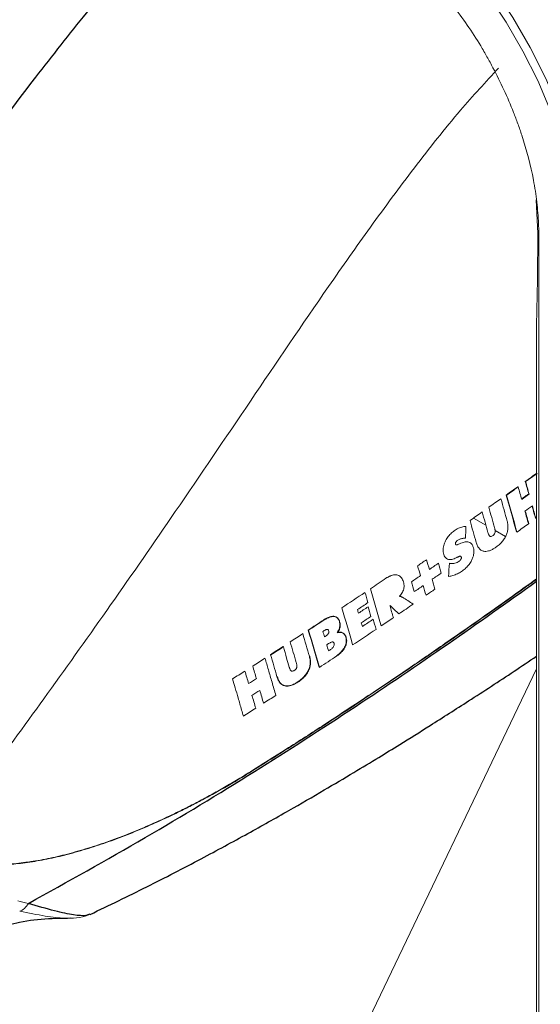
# Paper-space layout '_Isometric' of a CAD drawing. Header units: millimetres. Extents: x -1342 to 1339, y -551 to 2740.
# Tile 7 of 90: x -915 to -859, y 892 to 997. Entities that reach past the tile are written whole.
import ezdxf

# ---------------------------------------------------------------- set-up
doc = ezdxf.new("R2010")
doc.units = ezdxf.units.MM

psp = doc.layouts.new('_Isometric')

# ---------------------------------------------------------------- linework, layer by layer
at = {"color": 144, "linetype": 'Continuous', "lineweight": 18}
for p, q in [((-859.27, 948.57), (-859.26, 948.54)), ((-861.3, 947.13), (-861.28, 947.09)), ((-866.04, 943.78), (-864.71, 943.02)), ((-859.41, 943.75), (-859.39, 943.76)), ((-863.73, 942.45), (-862.61, 941.81)), ((-886.36, 930.05), (-886.33, 930.03)), ((-887.72, 929.17), (-887.68, 929.15)), ((-883.56, 929), (-883.53, 928.98)), ((-859.3, 927.67), (-898.43, 845.82)), ((-887.03, 926.82), (-886.99, 926.8)), ((-886.45, 925.95), (-886.42, 925.93)), ((-909.12, 901.04), (-909.39, 901.02))]:
    psp.add_line(p, q, dxfattribs=at)
at = {"color": 7, "linetype": 'Continuous', "lineweight": 25}
psp.add_line((-907.01, 901.46), (-907.05, 901.44), dxfattribs=at)
at = {"color": 144, "linetype": 'Continuous', "lineweight": 18, "flags": 128}
for points in [[(-878.31, 1014.24), (-876, 1012.75), (-873.41, 1010.78), (-870.87, 1008.53), (-868.42, 1006.03), (-866.08, 1003.3), (-863.88, 1000.38), (-861.83, 997.29), (-859.98, 994.07), (-858.32, 990.76), (-856.89, 987.39), (-855.7, 984), (-854.76, 980.62), (-854.08, 977.3), (-853.67, 974.07), (-853.53, 971.3)], [(-854.58, 971.56), (-854.71, 974.54), (-855.1, 977.64), (-855.76, 980.83), (-856.66, 984.06), (-857.8, 987.31), (-859.17, 990.54), (-860.76, 993.71), (-862.54, 996.8), (-864.49, 999.75), (-866.6, 1002.56), (-868.85, 1005.17), (-871.2, 1007.57), (-873.63, 1009.72), (-876.11, 1011.61), (-878.63, 1013.22)], [(-859.34, 977.8), (-859.16, 974.21), (-859.21, 969.27), (-859.3, 964.35), (-859.3, 949.47), (-859.3, 874.84), (-859.3, 831.69), (-859.3, 831.69), (-859.3, 831.69)], [(-873.93, 935.44), (-873.93, 935.42), (-873.92, 935.41)], [(-874.96, 934.4), (-874.95, 934.41), (-874.94, 934.42)], [(-880.57, 931.54), (-880.57, 931.52), (-880.56, 931.51)]]:
    psp.add_lwpolyline(points, dxfattribs=at)
at = {"color": 7, "linetype": 'Continuous', "lineweight": 25, "flags": 128}
psp.add_lwpolyline([(-913.59, 902.58), (-913.58, 902.59), (-913.58, 902.59)], dxfattribs=at)
at = {"color": 144, "linetype": 'Continuous', "lineweight": 18}
for points, knots in [([(-905.5, 832.75), (-900.48, 829.86), (-892.97, 825.52), (-884.19, 820.45), (-880.28, 818.19), (-878.87, 817.38), (-878.55, 817.2), (-878.4, 817.11), (-877.93, 816.84), (-877.61, 816.68), (-876.67, 816.2), (-876.05, 815.92), (-874.19, 815.2), (-872.99, 814.88), (-871.24, 814.63), (-870.66, 814.59), (-869.81, 814.58), (-869.53, 814.58), (-868.99, 814.62), (-868.72, 814.65), (-867.39, 814.83), (-866.4, 815.13), (-865.25, 815.69), (-865.03, 815.81), (-864.59, 816.08), (-864.37, 816.22), (-863.75, 816.67), (-863.35, 817), (-862.25, 818.1), (-861.61, 818.96), (-860.79, 820.45), (-860.54, 820.98), (-860.11, 822.09), (-859.92, 822.67), (-859.44, 824.47), (-859.23, 825.77), (-859.1, 827.51), (-859.08, 827.86), (-859.06, 828.58), (-859.06, 828.94), (-859.06, 830.03), (-859.06, 853.99), (-859.06, 901.2), (-859.06, 948.4), (-859.06, 972.36), (-859.06, 973.45), (-859.06, 973.81), (-859.06, 974.54), (-859.08, 975.28), (-859.13, 976.03), (-859.19, 976.79), (-859.23, 977.18), (-859.36, 978.34), (-859.48, 979.12), (-859.93, 981.48), (-860.35, 983.08), (-861.01, 985.12), (-861.15, 985.53), (-861.45, 986.34), (-861.6, 986.74), (-862.07, 987.96), (-862.42, 988.76), (-863.15, 990.35), (-863.54, 991.14), (-864.16, 992.31), (-864.38, 992.7), (-864.81, 993.48), (-865.04, 993.87), (-866.19, 995.77), (-867.19, 997.22), (-868.77, 999.29), (-869.32, 999.96), (-870.17, 1000.94), (-870.46, 1001.26), (-871.03, 1001.89), (-871.32, 1002.19), (-872.79, 1003.69), (-873.99, 1004.77), (-875.53, 1005.97), (-875.85, 1006.21), (-876.47, 1006.66), (-876.79, 1006.88), (-877.42, 1007.3), (-877.73, 1007.5), (-878.36, 1007.89), (-878.68, 1008.07), (-880.25, 1008.98), (-884.04, 1011.16), (-892.86, 1016.26), (-900.43, 1020.62), (-905.47, 1023.54)], [0, 0, 0, 0, 0.0625, 0.09375, 0.109375, 0.111328, 0.111328, 0.113281, 0.113281, 0.117187, 0.117187, 0.125, 0.125, 0.140625, 0.140625, 0.148437, 0.148437, 0.152344, 0.152344, 0.15625, 0.15625, 0.171875, 0.171875, 0.175781, 0.175781, 0.179687, 0.179687, 0.1875, 0.1875, 0.203125, 0.203125, 0.210937, 0.210937, 0.21875, 0.21875, 0.234375, 0.234375, 0.238281, 0.238281, 0.242187, 0.242187, 0.25, 0.5, 0.75, 0.757813, 0.757813, 0.761719, 0.761719, 0.765625, 0.769531, 0.769531, 0.773438, 0.773438, 0.78125, 0.78125, 0.796875, 0.796875, 0.800781, 0.800781, 0.804688, 0.804688, 0.8125, 0.8125, 0.820313, 0.820313, 0.824219, 0.824219, 0.828125, 0.828125, 0.84375, 0.84375, 0.851563, 0.851563, 0.855469, 0.855469, 0.859375, 0.859375, 0.875, 0.875, 0.878906, 0.878906, 0.882812, 0.882812, 0.886719, 0.886719, 0.890625, 0.890625, 0.90625, 0.9375, 1, 1, 1, 1]), ([(-897.91, 1018.98), (-898.04, 1018.85), (-899.99, 1016.93), (-903.49, 1013.03), (-908.29, 1007.55), (-912.62, 1002.31), (-917.06, 996.73), (-921.47, 990.97), (-925.73, 985.19), (-929.43, 980.01), (-932.73, 975.28), (-935.82, 970.7), (-938.75, 966.26), (-941.61, 961.83), (-944.46, 957.29), (-947.05, 953.09), (-948.68, 950.34), (-949.37, 949.19)], [0, 0, 0, 0, 0.006728, 0.09855, 0.1838, 0.262542, 0.334833, 0.43101, 0.512932, 0.58233, 0.649768, 0.710751, 0.771488, 0.831496, 0.890774, 0.954447, 1, 1, 1, 1]), ([(-863.36, 991.89), (-864.73, 990.4), (-867.83, 987.02), (-872.36, 981.27), (-877.03, 974.95), (-882.87, 966.64), (-889.76, 956.44), (-897.46, 945.05), (-904.68, 934.62), (-911.38, 925.2), (-917.83, 916.34), (-922.04, 910.64), (-924.08, 907.87)], [0, 0, 0, 0, 0.0606021, 0.1380412, 0.2144801, 0.2897099, 0.4323334, 0.5693423, 0.6855455, 0.7968272, 0.9014022, 1, 1, 1, 1]), ([(-860.9, 945.81), (-860.76, 945.91), (-860.5, 946.09), (-860.25, 946.28), (-860.13, 946.36)], [0, 0, 0, 0, 0.546046, 1, 1, 1, 1]), ([(-859.78, 945.08), (-859.71, 944.83), (-859.59, 944.39), (-859.47, 943.95), (-859.41, 943.75)], [0, 0, 0, 0, 0.547953, 1, 1, 1, 1]), ([(-862.43, 943.44), (-862.42, 943.4), (-862.4, 943.31), (-862.38, 943.17), (-862.36, 943.03), (-862.36, 942.89), (-862.36, 942.74), (-862.37, 942.52), (-862.43, 942.22), (-862.58, 941.82), (-862.82, 941.44), (-863.13, 941.07), (-863.47, 940.78), (-863.79, 940.56), (-864.1, 940.38), (-864.42, 940.25), (-864.76, 940.2), (-865.1, 940.25), (-865.35, 940.42), (-865.51, 940.62), (-865.61, 940.79), (-865.69, 940.98), (-865.73, 941.12), (-865.75, 941.18)], [0, 0, 0, 0, 0.0248918, 0.0490031, 0.0724186, 0.0952318, 0.1175447, 0.1394677, 0.1979363, 0.2557772, 0.3206439, 0.3903179, 0.4682499, 0.5252783, 0.5794507, 0.6429105, 0.7016606, 0.7745247, 0.8478741, 0.8854571, 0.9255518, 0.9625301, 1, 1, 1, 1]), ([(-868.61, 938.94), (-868.57, 938.93), (-868.48, 938.92), (-868.36, 938.91), (-868.24, 938.91), (-868.09, 938.93), (-867.9, 938.97), (-867.71, 939.06), (-867.57, 939.16), (-867.47, 939.25), (-867.39, 939.35), (-867.34, 939.45), (-867.33, 939.54), (-867.34, 939.61), (-867.37, 939.67), (-867.43, 939.7), (-867.49, 939.7), (-867.55, 939.68), (-867.61, 939.66), (-867.68, 939.63), (-867.77, 939.58), (-867.92, 939.51), (-868.11, 939.42), (-868.35, 939.35), (-868.59, 939.33), (-868.82, 939.37), (-869.02, 939.51), (-869.17, 939.73), (-869.27, 940.08), (-869.3, 940.55), (-869.17, 941.01), (-869.02, 941.36), (-868.84, 941.67), (-868.63, 941.95), (-868.38, 942.19), (-868.19, 942.36), (-867.98, 942.5), (-867.76, 942.63), (-867.53, 942.74), (-867.3, 942.82), (-867.06, 942.87), (-866.91, 942.88), (-866.84, 942.88)], [0, 0, 0, 0, 0.019393, 0.037317, 0.053819, 0.068959, 0.100344, 0.130298, 0.145229, 0.158307, 0.173563, 0.185818, 0.193711, 0.201985, 0.211585, 0.221014, 0.228292, 0.237278, 0.244746, 0.252376, 0.26735, 0.282121, 0.312194, 0.345825, 0.376948, 0.413097, 0.447642, 0.483487, 0.523351, 0.585411, 0.64637, 0.674284, 0.702879, 0.758257, 0.785834, 0.814671, 0.843883, 0.873279, 0.904935, 0.936361, 0.967925, 1, 1, 1, 1]), ([(-864.49, 942.23), (-864.48, 942.19), (-864.46, 942.12), (-864.42, 942.03), (-864.39, 941.96), (-864.36, 941.89), (-864.3, 941.82), (-864.2, 941.8), (-864.07, 941.83), (-863.93, 941.93), (-863.78, 942.07), (-863.71, 942.25), (-863.71, 942.39), (-863.73, 942.5), (-863.75, 942.62), (-863.77, 942.69), (-863.78, 942.73)], [0, 0, 0, 0, 0.070119, 0.141478, 0.182832, 0.214526, 0.288598, 0.35872, 0.434079, 0.524365, 0.636553, 0.732239, 0.786872, 0.861712, 0.93103, 1, 1, 1, 1]), ([(-866.9, 941.62), (-866.94, 941.62), (-867.03, 941.62), (-867.17, 941.61), (-867.3, 941.59), (-867.43, 941.55), (-867.57, 941.49), (-867.71, 941.42), (-867.82, 941.34), (-867.9, 941.25), (-867.96, 941.16), (-867.97, 941.07), (-867.97, 940.99), (-867.94, 940.94), (-867.9, 940.91), (-867.84, 940.91), (-867.78, 940.92), (-867.72, 940.94), (-867.64, 940.98), (-867.53, 941.03), (-867.35, 941.1), (-867.14, 941.18), (-866.89, 941.24), (-866.65, 941.25), (-866.41, 941.18), (-866.22, 941.02), (-866.09, 940.76), (-866.01, 940.48), (-865.98, 940.17), (-866.02, 939.84), (-866.12, 939.49), (-866.31, 939.1), (-866.58, 938.71), (-866.93, 938.35), (-867.33, 938.05), (-867.69, 937.85), (-867.99, 937.72), (-868.23, 937.64), (-868.46, 937.58), (-868.62, 937.55), (-868.69, 937.54)], [0, 0, 0, 0, 0.01958, 0.037753, 0.054606, 0.073387, 0.092149, 0.111394, 0.127056, 0.13968, 0.15006, 0.159866, 0.168331, 0.175654, 0.182855, 0.190994, 0.200827, 0.205315, 0.215595, 0.231666, 0.253524, 0.287578, 0.315685, 0.352518, 0.386694, 0.424523, 0.464965, 0.500921, 0.535534, 0.573482, 0.611567, 0.651919, 0.704585, 0.759153, 0.814454, 0.873477, 0.905031, 0.93651, 0.968106, 1, 1, 1, 1]), ([(-889.87, 916.66), (-888.6, 917.46), (-885.94, 919.13), (-881.83, 921.78), (-877.59, 924.58), (-873.37, 927.41), (-869.25, 930.24), (-864.56, 933.5), (-861.25, 935.88), (-859.3, 937.29)], [0, 0, 0, 0, 0.121018, 0.251957, 0.394547, 0.532541, 0.664789, 0.802049, 1, 1, 1, 1]), ([(-859.3, 937.23), (-859.64, 936.98), (-861.13, 935.91), (-864.96, 933.18), (-870.71, 929.16), (-877.47, 924.59), (-883.81, 920.43), (-887.91, 917.85), (-889.86, 916.62)], [0, 0, 0, 0, 0.035255, 0.15081, 0.386212, 0.609981, 0.814702, 1, 1, 1, 1]), ([(-875.39, 937.34), (-875.36, 937.36), (-875.28, 937.41), (-875.17, 937.47), (-875.06, 937.53), (-874.91, 937.6), (-874.71, 937.67), (-874.47, 937.72), (-874.23, 937.72), (-874, 937.65), (-873.81, 937.51), (-873.66, 937.31), (-873.56, 937.08), (-873.49, 936.83), (-873.45, 936.58), (-873.46, 936.32), (-873.52, 936.08), (-873.63, 935.85), (-873.77, 935.63), (-873.88, 935.51), (-873.93, 935.44)], [0, 0, 0, 0, 0.030799, 0.061096, 0.090958, 0.12046, 0.186513, 0.248282, 0.319383, 0.387897, 0.457942, 0.530705, 0.596126, 0.664126, 0.729416, 0.785184, 0.837097, 0.893224, 0.944543, 1, 1, 1, 1]), ([(-873.92, 935.41), (-873.91, 935.41), (-873.88, 935.4), (-873.83, 935.39), (-873.77, 935.38), (-873.71, 935.35), (-873.66, 935.33), (-873.63, 935.32)], [0, 0, 0, 0, 0.150793, 0.315666, 0.495097, 0.698231, 1, 1, 1, 1]), ([(-882.06, 932.88), (-882.02, 932.91), (-881.94, 932.96), (-881.81, 933.03), (-881.65, 933.11), (-881.47, 933.19), (-881.19, 933.28), (-880.84, 933.3), (-880.57, 933.12), (-880.43, 932.9), (-880.36, 932.72), (-880.32, 932.52), (-880.31, 932.32), (-880.33, 932.12), (-880.38, 931.94), (-880.45, 931.79), (-880.52, 931.67), (-880.58, 931.6), (-880.61, 931.56)], [0, 0, 0, 0, 0.0432026, 0.0855424, 0.127108, 0.1975221, 0.2614641, 0.4039649, 0.536446, 0.5980948, 0.6633366, 0.7244993, 0.7810831, 0.8370823, 0.8905705, 0.9275767, 0.9636682, 1, 1, 1, 1]), ([(-880.57, 931.54), (-880.55, 931.56), (-880.52, 931.61), (-880.47, 931.68), (-880.42, 931.76), (-880.38, 931.84), (-880.33, 931.96), (-880.29, 932.12), (-880.27, 932.33), (-880.29, 932.52), (-880.33, 932.71), (-880.4, 932.89), (-880.51, 933.05), (-880.64, 933.17), (-880.87, 933.27), (-881.15, 933.26), (-881.42, 933.17), (-881.63, 933.09), (-881.83, 932.98), (-881.96, 932.9), (-882.03, 932.86)], [0, 0, 0, 0, 0.022739, 0.045224, 0.067735, 0.090551, 0.113945, 0.168615, 0.225672, 0.281718, 0.341997, 0.406581, 0.466945, 0.533378, 0.599224, 0.735173, 0.798991, 0.869343, 0.933663, 1, 1, 1, 1]), ([(-882.12, 931.64), (-882.09, 931.67), (-882.03, 931.71), (-881.93, 931.77), (-881.85, 931.82), (-881.75, 931.87), (-881.66, 931.89), (-881.58, 931.86), (-881.52, 931.79), (-881.5, 931.7), (-881.49, 931.61), (-881.5, 931.51), (-881.55, 931.42), (-881.61, 931.33), (-881.69, 931.26), (-881.81, 931.17), (-881.9, 931.11), (-881.96, 931.07)], [0, 0, 0, 0, 0.078766, 0.129333, 0.206352, 0.260411, 0.330515, 0.396071, 0.454746, 0.519396, 0.578609, 0.63154, 0.68538, 0.746713, 0.803648, 0.871389, 1, 1, 1, 1]), ([(-880.6, 931.53), (-880.57, 931.54), (-880.5, 931.56), (-880.41, 931.57), (-880.32, 931.58), (-880.23, 931.57), (-880.1, 931.55), (-879.95, 931.48), (-879.8, 931.33), (-879.7, 931.14), (-879.63, 930.87), (-879.61, 930.58), (-879.67, 930.29), (-879.78, 930.01), (-879.94, 929.75), (-880.14, 929.51), (-880.3, 929.35), (-880.48, 929.19), (-880.61, 929.1), (-880.67, 929.06)], [0, 0, 0, 0, 0.029689, 0.058881, 0.087818, 0.116747, 0.145917, 0.218551, 0.289336, 0.355987, 0.420455, 0.537294, 0.591998, 0.647622, 0.7591, 0.815929, 0.875987, 0.937251, 1, 1, 1, 1]), ([(-881.71, 930.23), (-881.67, 930.27), (-881.59, 930.31), (-881.48, 930.39), (-881.37, 930.45), (-881.25, 930.51), (-881.13, 930.55), (-881.03, 930.52), (-880.95, 930.44), (-880.91, 930.33), (-880.91, 930.18), (-880.97, 930.02), (-881.08, 929.9), (-881.19, 929.81), (-881.29, 929.73), (-881.4, 929.66), (-881.48, 929.61), (-881.52, 929.58)], [0, 0, 0, 0, 0.083645, 0.129707, 0.201087, 0.258853, 0.330859, 0.39628, 0.454504, 0.51989, 0.594585, 0.66404, 0.744892, 0.799944, 0.868529, 0.919725, 1, 1, 1, 1]), ([(-880.64, 929.04), (-880.59, 929.07), (-880.5, 929.13), (-880.38, 929.23), (-880.23, 929.36), (-880.08, 929.51), (-879.88, 929.76), (-879.68, 930.1), (-879.58, 930.47), (-879.58, 930.75), (-879.62, 930.96), (-879.68, 931.15), (-879.78, 931.33), (-879.93, 931.46), (-880.09, 931.53), (-880.26, 931.56), (-880.41, 931.55), (-880.51, 931.52), (-880.56, 931.51)], [0, 0, 0, 0, 0.043432, 0.085966, 0.127788, 0.18988, 0.248626, 0.366179, 0.474889, 0.531523, 0.592087, 0.657538, 0.718581, 0.786615, 0.856677, 0.904278, 0.951691, 1, 1, 1, 1]), ([(-886.35, 930.02), (-886.23, 929.61), (-886.02, 928.89), (-885.81, 928.16), (-885.71, 927.84)], [0, 0, 0, 0, 0.556501, 1, 1, 1, 1]), ([(-888.31, 928.8), (-888.19, 928.39), (-887.94, 927.53), (-887.55, 926.2), (-887.29, 925.29), (-887.15, 924.82)], [0, 0, 0, 0, 0.310632, 0.644793, 1, 1, 1, 1]), ([(-887.03, 926.82), (-887.02, 926.78), (-886.99, 926.7), (-886.94, 926.57), (-886.89, 926.45), (-886.83, 926.34), (-886.74, 926.2), (-886.61, 926.06), (-886.42, 925.93), (-886.18, 925.84), (-885.85, 925.82), (-885.46, 925.91), (-885.06, 926.1), (-884.64, 926.37), (-884.23, 926.71), (-883.87, 927.12), (-883.67, 927.5), (-883.56, 927.8), (-883.51, 928.02), (-883.48, 928.26), (-883.48, 928.5), (-883.51, 928.76), (-883.55, 928.92), (-883.56, 929)], [0, 0, 0, 0, 0.02331, 0.046847, 0.070666, 0.094804, 0.119264, 0.163925, 0.208609, 0.253364, 0.320521, 0.390089, 0.462139, 0.536666, 0.624132, 0.702897, 0.773187, 0.805113, 0.839362, 0.875966, 0.914951, 0.956269, 1, 1, 1, 1]), ([(-883.53, 928.98), (-883.52, 928.93), (-883.49, 928.84), (-883.47, 928.7), (-883.46, 928.57), (-883.45, 928.43), (-883.45, 928.3), (-883.46, 928.16), (-883.47, 928.03), (-883.5, 927.91), (-883.53, 927.78), (-883.57, 927.67), (-883.65, 927.44), (-883.85, 927.08), (-884.22, 926.66), (-884.67, 926.3), (-885.17, 926), (-885.7, 925.8), (-886.16, 925.8), (-886.51, 925.97), (-886.7, 926.17), (-886.83, 926.38), (-886.92, 926.57), (-886.97, 926.72), (-886.99, 926.8)], [0, 0, 0, 0, 0.024353, 0.047946, 0.070829, 0.09302, 0.114511, 0.135292, 0.155357, 0.174716, 0.193375, 0.211339, 0.228606, 0.300256, 0.381057, 0.471236, 0.563369, 0.657162, 0.752588, 0.817664, 0.882739, 0.916254, 0.955296, 1, 1, 1, 1]), ([(-885.71, 927.84), (-885.7, 927.81), (-885.69, 927.74), (-885.65, 927.64), (-885.61, 927.55), (-885.56, 927.46), (-885.47, 927.4), (-885.36, 927.41), (-885.24, 927.45), (-885.13, 927.52), (-885.03, 927.61), (-884.96, 927.7), (-884.91, 927.81), (-884.9, 927.92), (-884.91, 928.02), (-884.92, 928.12), (-884.94, 928.23), (-884.96, 928.29), (-884.97, 928.32)], [0, 0, 0, 0, 0.058561, 0.120618, 0.193436, 0.245584, 0.317258, 0.390096, 0.456063, 0.530984, 0.596485, 0.65392, 0.708705, 0.765307, 0.813781, 0.880408, 0.940202, 1, 1, 1, 1]), ([(-890.62, 922.61), (-890.74, 923.04), (-890.93, 923.69), (-891.22, 924.7), (-891.48, 925.59), (-891.68, 926.26), (-891.77, 926.58)], [0, 0, 0, 0, 0.328986, 0.491166, 0.759674, 1, 1, 1, 1]), ([(-889.86, 916.62), (-890.11, 916.46), (-890.61, 916.15), (-891.36, 915.7), (-892.1, 915.27), (-892.83, 914.85), (-893.55, 914.44), (-894.26, 914.05), (-894.97, 913.67), (-895.66, 913.3), (-896.34, 912.95), (-897.01, 912.61), (-897.66, 912.29), (-898.86, 911.71), (-900.55, 910.94), (-902.78, 910.01), (-904.97, 909.18), (-907.2, 908.44), (-909.4, 907.8), (-911.58, 907.3), (-913.66, 906.94), (-915.28, 906.76), (-916.49, 906.69), (-917.33, 906.68), (-918.15, 906.69), (-918.96, 906.73), (-919.77, 906.81), (-920.56, 906.92), (-921.35, 907.07), (-922.14, 907.24), (-922.66, 907.39), (-922.92, 907.47)], [0, 0, 0, 0, 0.023063, 0.04586, 0.068356, 0.090526, 0.112347, 0.133803, 0.154883, 0.175581, 0.195893, 0.215819, 0.235365, 0.254534, 0.321965, 0.385078, 0.450959, 0.514199, 0.581044, 0.645403, 0.707351, 0.767173, 0.79319, 0.819058, 0.84482, 0.870521, 0.896212, 0.921946, 0.947782, 0.973778, 1, 1, 1, 1]), ([(-922.9, 907.51), (-922.76, 907.47), (-922.49, 907.39), (-922.07, 907.28), (-921.65, 907.18), (-921.23, 907.09), (-920.81, 907.01), (-920.39, 906.95), (-919.96, 906.89), (-919.54, 906.84), (-919.11, 906.8), (-918.68, 906.76), (-918.25, 906.74), (-917.81, 906.73), (-917.37, 906.72), (-916.93, 906.73), (-916.49, 906.74), (-916.04, 906.76), (-915.08, 906.82), (-913.58, 906.99), (-911.52, 907.35), (-909.39, 907.85), (-907.21, 908.47), (-904.94, 909.23), (-902.69, 910.08), (-900.45, 911.03), (-898.57, 911.89), (-896.94, 912.69), (-895.6, 913.37), (-894.22, 914.11), (-892.8, 914.9), (-891.34, 915.75), (-890.37, 916.35), (-889.87, 916.66)], [0, 0, 0, 0, 0.0140127, 0.0279506, 0.0418233, 0.0556402, 0.0694108, 0.0831441, 0.0968491, 0.1105343, 0.1242081, 0.1378786, 0.1515535, 0.1652402, 0.1789458, 0.1926771, 0.2064405, 0.2202422, 0.2340878, 0.2945818, 0.3568677, 0.4189384, 0.4836836, 0.5496244, 0.6186535, 0.6807714, 0.747404, 0.7858701, 0.8258337, 0.8673054, 0.9102443, 0.95454, 1, 1, 1, 1]), ([(-914.51, 901.75), (-914.34, 901.81), (-914.16, 901.91), (-913.85, 902.2), (-913.7, 902.38), (-913.59, 902.58)], [0, 0, 0, 0, 0.5, 0.5, 1, 1, 1, 1]), ([(-909.39, 901.02), (-909.52, 901.02), (-910.09, 900.98), (-911.78, 901.2), (-913.58, 901.56), (-914.51, 901.75)], [0, 0, 0, 0, 0.118073, 0.542346, 1, 1, 1, 1]), ([(-909.46, 901), (-909.01, 901), (-908.12, 901), (-907.33, 901.28), (-906.95, 901.42)], [0, 0, 0, 0, 0.5143584, 1, 1, 1, 1])]:
    psp.add_open_spline(points, degree=3, knots=knots, dxfattribs=at)
at = {"color": 7, "linetype": 'Continuous', "lineweight": 25}
for points, knots in [([(-891.73, 1015.57), (-893.14, 1014.1), (-896.55, 1010.56), (-901.76, 1004.59), (-907.4, 997.83), (-913.83, 989.69), (-920.95, 980.13), (-928.57, 969.21), (-933.31, 961.79), (-935.63, 958.15)], [0, 0, 0, 0, 0.087263, 0.2109851, 0.333774, 0.4550476, 0.6415257, 0.8243906, 1, 1, 1, 1]), ([(-913.58, 902.59), (-909.4, 904.91), (-901.18, 909.47), (-889.59, 916.52), (-878.83, 923.46), (-868.79, 930.25), (-862.43, 934.79), (-859.3, 937.02)], [0, 0, 0, 0, 0.218373, 0.428938, 0.6279, 0.816876, 1, 1, 1, 1]), ([(-906.98, 901.41), (-904.96, 902.38), (-900.94, 904.32), (-895.35, 907.22), (-890.3, 909.95), (-885.93, 912.41), (-882.17, 914.59), (-878.97, 916.49), (-876.29, 918.11), (-873.57, 919.78), (-870.37, 921.79), (-866.29, 924.39), (-862.5, 926.86), (-860.1, 928.48), (-859.3, 929.02)], [0, 0, 0, 0, 0.1189844, 0.235761, 0.3373852, 0.4279085, 0.5067889, 0.5735809, 0.6304298, 0.6782496, 0.7484556, 0.8386377, 0.946047, 1, 1, 1, 1]), ([(-907.05, 901.44), (-907.16, 901.38), (-907.48, 901.22), (-908.7, 901.31), (-910.7, 901.74), (-912.61, 902.29), (-913.59, 902.58)], [0, 0, 0, 0, 0.148214, 0.416772, 0.698388, 1, 1, 1, 1]), ([(-932.64, 889.33), (-932.16, 889.87), (-930.95, 891.24), (-928.93, 893.05), (-926.86, 894.71), (-925.09, 895.95), (-923.54, 896.94), (-922.04, 897.8), (-920.47, 898.59), (-918.79, 899.32), (-916.78, 900.04), (-914.35, 900.68), (-911.97, 900.97), (-910.25, 901.01), (-909.57, 901), (-909.39, 900.99)], [0, 0, 0, 0, 0.0814693, 0.2069584, 0.3080679, 0.3840261, 0.4513069, 0.5167805, 0.57824, 0.6493205, 0.7199035, 0.8121169, 0.9256414, 0.981077, 1, 1, 1, 1])]:
    psp.add_open_spline(points, degree=3, knots=knots, dxfattribs=at)
at = {"color": 144, "linetype": 'Continuous', "lineweight": 18}
for points in [[(-860.51, 947.69), (-860.09, 947.98), (-859.68, 948.28), (-859.27, 948.57)], [(-860.47, 947.67), (-860.06, 947.96), (-859.64, 948.26), (-859.23, 948.55)], [(-860.51, 947.69), (-860.38, 947.24), (-860.26, 946.8), (-860.13, 946.36)], [(-860.47, 947.67), (-860.35, 947.22), (-860.22, 946.78), (-860.1, 946.34)], [(-862.54, 946.24), (-862.12, 946.54), (-861.71, 946.83), (-861.3, 947.13)], [(-862.5, 946.22), (-862.09, 946.52), (-861.67, 946.81), (-861.26, 947.11)], [(-861.26, 947.11), (-861.13, 946.66), (-861.01, 946.22), (-860.89, 945.77)], [(-860.89, 945.77), (-860.62, 945.96), (-860.36, 946.15), (-860.1, 946.34)], [(-864.41, 944.94), (-863.97, 945.24), (-863.54, 945.54), (-863.11, 945.85)], [(-863.11, 945.85), (-862.88, 945.04), (-862.66, 944.24), (-862.43, 943.44)], [(-862.54, 946.24), (-862.16, 944.91), (-861.8, 943.6), (-861.44, 942.3)], [(-862.5, 946.22), (-862.13, 944.9), (-861.76, 943.58), (-861.4, 942.28)], [(-866.41, 943.52), (-865.98, 943.82), (-865.54, 944.12), (-865.11, 944.43)], [(-865.11, 944.43), (-864.9, 943.69), (-864.7, 942.96), (-864.49, 942.23)], [(-864.41, 944.94), (-864.19, 944.2), (-863.99, 943.46), (-863.78, 942.73)], [(-860.54, 944.53), (-860.28, 944.72), (-860.02, 944.91), (-859.75, 945.09)], [(-859.75, 945.09), (-859.63, 944.64), (-859.5, 944.18), (-859.38, 943.73)], [(-866.41, 943.52), (-866.19, 942.73), (-865.97, 941.96), (-865.75, 941.18)], [(-861.4, 942.28), (-860.99, 942.57), (-860.57, 942.87), (-860.16, 943.16)], [(-866.84, 942.88), (-866.86, 942.46), (-866.88, 942.04), (-866.9, 941.62)], [(-872.01, 938.67), (-871.69, 938.89), (-871.37, 939.11), (-871.05, 939.33)], [(-871.05, 939.33), (-870.95, 938.98), (-870.85, 938.63), (-870.75, 938.28)], [(-870.75, 938.28), (-870.43, 938.5), (-870.11, 938.72), (-869.79, 938.94)], [(-869.79, 938.94), (-869.69, 938.58), (-869.59, 938.23), (-869.49, 937.89)], [(-868.61, 938.94), (-868.64, 938.47), (-868.67, 938), (-868.69, 937.54)], [(-872.01, 938.67), (-871.91, 938.32), (-871.8, 937.97), (-871.7, 937.62)], [(-870.45, 937.23), (-870.13, 937.45), (-869.81, 937.67), (-869.49, 937.89)], [(-877.04, 936.22), (-876.49, 936.6), (-875.94, 936.97), (-875.39, 937.34)], [(-872.66, 936.96), (-872.34, 937.18), (-872.02, 937.4), (-871.7, 937.62)], [(-872.66, 936.96), (-872.56, 936.61), (-872.46, 936.26), (-872.36, 935.91)], [(-870.45, 937.23), (-870.35, 936.87), (-870.25, 936.52), (-870.15, 936.18)], [(-880.1, 934.18), (-879.27, 934.73), (-878.45, 935.28), (-877.63, 935.83)], [(-877.63, 935.83), (-877.52, 935.46), (-877.42, 935.1), (-877.31, 934.74)], [(-877.04, 936.22), (-876.65, 934.87), (-876.26, 933.54), (-875.9, 932.25)], [(-872.36, 935.91), (-872.04, 936.13), (-871.72, 936.35), (-871.41, 936.57)], [(-871.41, 936.57), (-871.31, 936.21), (-871.21, 935.86), (-871.11, 935.52)], [(-871.11, 935.52), (-870.79, 935.74), (-870.47, 935.96), (-870.15, 936.18)], [(-878.43, 933.99), (-878.06, 934.24), (-877.68, 934.49), (-877.31, 934.74)], [(-873.63, 935.32), (-873.25, 935.07), (-872.87, 934.83), (-872.48, 934.58)], [(-880.1, 934.18), (-879.7, 932.82), (-879.31, 931.49), (-878.95, 930.21)], [(-878.43, 933.99), (-878.4, 933.86), (-878.36, 933.74), (-878.32, 933.61)], [(-878.32, 933.61), (-877.98, 933.84), (-877.64, 934.07), (-877.3, 934.3)], [(-877.3, 934.3), (-877.2, 933.95), (-877.1, 933.61), (-877, 933.26)], [(-874.96, 934.4), (-874.84, 933.97), (-874.72, 933.55), (-874.6, 933.13)], [(-874, 933.54), (-874.31, 933.83), (-874.63, 934.12), (-874.94, 934.42)], [(-874, 933.54), (-873.49, 933.88), (-872.98, 934.23), (-872.48, 934.58)], [(-883.69, 931.81), (-883.15, 932.16), (-882.6, 932.52), (-882.06, 932.88)], [(-883.66, 931.79), (-883.11, 932.14), (-882.57, 932.5), (-882.03, 932.86)], [(-878.02, 932.58), (-877.68, 932.81), (-877.34, 933.03), (-877, 933.26)], [(-877.91, 932.19), (-877.52, 932.45), (-877.14, 932.71), (-876.75, 932.96)], [(-876.75, 932.96), (-876.65, 932.6), (-876.55, 932.24), (-876.44, 931.88)], [(-875.9, 932.25), (-875.46, 932.54), (-875.03, 932.84), (-874.6, 933.13)], [(-883.69, 931.81), (-883.29, 930.44), (-882.9, 929.11), (-882.54, 927.83)], [(-883.66, 931.79), (-883.25, 930.42), (-882.87, 929.1), (-882.5, 927.81)], [(-882.12, 931.64), (-882.07, 931.45), (-882.01, 931.26), (-881.96, 931.07)], [(-878.95, 930.21), (-878.11, 930.77), (-877.27, 931.33), (-876.44, 931.88)], [(-878.02, 932.58), (-877.99, 932.45), (-877.95, 932.32), (-877.91, 932.19)], [(-885.63, 930.54), (-885.17, 930.84), (-884.72, 931.13), (-884.28, 931.42)], [(-885.63, 930.54), (-885.4, 929.79), (-885.18, 929.05), (-884.97, 928.32)], [(-884.28, 931.42), (-884.03, 930.6), (-883.79, 929.79), (-883.56, 929)], [(-887.68, 929.15), (-887.23, 929.45), (-886.78, 929.74), (-886.33, 930.03)], [(-881.71, 930.23), (-881.65, 930.01), (-881.59, 929.79), (-881.52, 929.58)], [(-889.62, 927.96), (-889.18, 928.24), (-888.75, 928.52), (-888.31, 928.8)], [(-887.72, 929.17), (-887.48, 928.38), (-887.25, 927.59), (-887.03, 926.82)], [(-882.5, 927.81), (-881.88, 928.22), (-881.26, 928.63), (-880.64, 929.04)], [(-891.77, 926.58), (-891.34, 926.86), (-890.9, 927.14), (-890.46, 927.42)], [(-890.06, 926.08), (-890.19, 926.52), (-890.32, 926.97), (-890.46, 927.42)], [(-889.23, 926.61), (-889.35, 927.06), (-889.49, 927.51), (-889.62, 927.96)], [(-889.23, 926.61), (-889.5, 926.44), (-889.78, 926.26), (-890.06, 926.08)], [(-888.86, 925.36), (-889.14, 925.18), (-889.42, 925), (-889.7, 924.82)], [(-888.47, 923.98), (-888.59, 924.43), (-888.73, 924.89), (-888.86, 925.36)], [(-889.3, 923.44), (-889.43, 923.9), (-889.56, 924.36), (-889.7, 924.82)], [(-887.15, 924.82), (-887.59, 924.54), (-888.03, 924.26), (-888.47, 923.98)], [(-889.3, 923.44), (-889.74, 923.16), (-890.18, 922.89), (-890.62, 922.61)], [(-913.59, 902.58), (-913.98, 902.66), (-914.36, 902.75), (-914.72, 902.85)]]:
    psp.add_open_spline(points, degree=3, dxfattribs=at)
at = {"color": 7, "linetype": 'Continuous', "lineweight": 25}
for points in [[(-860.54, 944.53), (-860.41, 944.07), (-860.29, 943.62), (-860.16, 943.16)], [(-887.72, 929.17), (-887.27, 929.47), (-886.81, 929.76), (-886.36, 930.05)]]:
    psp.add_open_spline(points, degree=3, dxfattribs=at)

doc.saveas('drawing.dxf')
